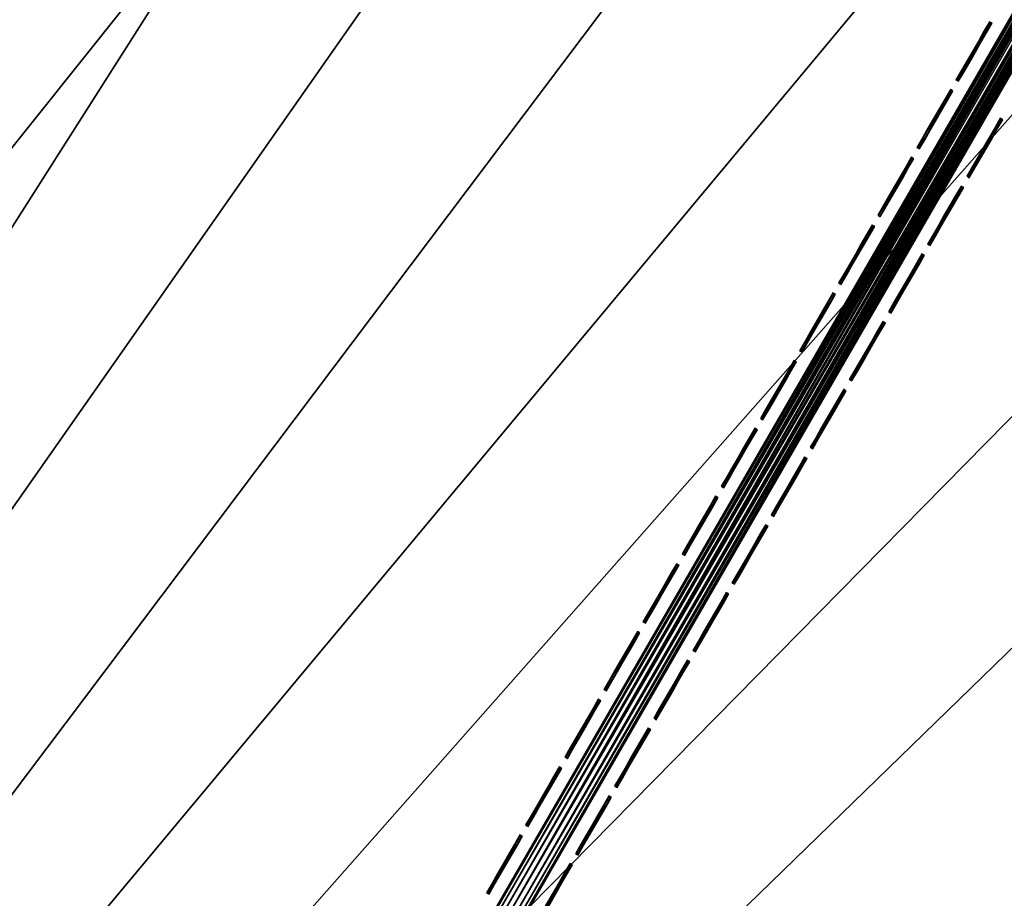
# Model space of a CAD drawing. Header units: inches. Extents: x 0 to 54.6, y -45.5 to 0.
# Tile 51 of 135: x 22.9 to 26.3, y -20.4 to -17.4. Entities that reach past the tile are written whole.
import ezdxf

# ---------------------------------------------------------------- set-up
doc = ezdxf.new("R2010")
doc.units = ezdxf.units.IN
doc.header["$LTSCALE"] = 0.03937
doc.header["$MEASUREMENT"] = 0
for name, color, linetype in [('A-FURN-3-ST', 151, 'Continuous'), ('A-FURN-3-ST-SEAM', 250, 'Continuous'), ('A-FURN-3-STITCH', 15, 'Continuous')]:
    doc.layers.add(name, color=color, linetype=linetype)

msp = doc.modelspace()

# ---------------------------------------------------------------- meshes
at = {"layer": 'A-FURN-3-ST'}
mesh = msp.add_polyface(dxfattribs=at)
corners = [(24.0013, -5.9436, 18), (23.3556, -5.3691, 17.9626), (21.9419, -5.1204, 18), (21.3456, -4.5948, 17.9626), (19.8543, -4.3715, 18), (19.31, -3.8905, 17.9626), (23.6478, -4.6483, 17.1854), (23.6619, -4.6134, 16.9008), (21.6126, -3.8643, 17.1854), (21.5749, -3.9676, 17.4505), (23.6065, -4.7502, 17.4505), (21.5149, -4.1318, 17.6781), (23.5408, -4.9122, 17.6781), (21.4367, -4.3457, 17.8528), (23.4553, -5.1233, 17.8528), (21.6256, -3.8289, 16.9008), (19.3924, -3.6384, 17.8528), (23.6652, -4.6052, 5.5004), (21.6286, -3.8206, 5.5004), (23.651, -4.6404, 5.3089), (21.6156, -3.8563, 5.3089), (23.4777, -5.0687, 5), (21.4572, -4.2904, 5), (23.5495, -4.8913, 5.0381), (21.5229, -4.1106, 5.0381), (21.5785, -3.9581, 5.1466), (23.6104, -4.7409, 5.1466), (19.4111, -3.5825, 5), (29.3604, -7.8167, 5), (14.7844, -30.7361, 5), (13.2536, -30.0776, 5), (27.4316, -6.8329, 5), (11.6935, -29.4918, 5), (25.4699, -5.9166, 5), (10.1077, -28.9798, 5), (8.4995, -28.5428, 5), (17.3416, -2.9458, 5), (6.8727, -28.1818, 5), (15.2514, -2.3813, 5), (13.1428, -1.8894, 5), (15.0337, -30.1903, 18), (29.9842, -8.848, 18), (13.4766, -29.5206, 18), (28.025, -7.8086, 18), (26.0299, -6.84, 18), (11.8898, -28.9248, 18), (10.2767, -28.4041, 18), (8.641, -27.9597, 18), (17.7413, -3.6978, 18), (6.9862, -27.5926, 18), (15.6054, -3.1004, 18), (13.4496, -2.5797, 18), (5.316, -27.3037, 18), (11.2764, -2.1367, 18)]
mesh.append_faces([[corners[k] for k in face] for face in [(0, 1, 2), (2, 1, 3), (2, 3, 4), (4, 3, 5), (6, 7, 8), (6, 8, 9, 10), (10, 9, 11, 12), (12, 11, 13, 14), (14, 13, 3, 1), (7, 15, 8), (13, 16, 5, 3), (7, 17, 15), (15, 17, 18), (17, 19, 20), (17, 20, 18), (21, 22, 23), (23, 22, 24), (23, 24, 25, 26), (26, 25, 20, 19), (22, 27, 24), (28, 29, 30), (28, 30, 31), (31, 30, 32), (31, 32, 33), (33, 32, 21), (21, 32, 34), (21, 34, 22), (22, 34, 35), (22, 35, 27), (27, 35, 36), (36, 35, 37), (36, 37, 38), (38, 37, 39), (40, 41, 42), (42, 43, 44), (42, 44, 45), (45, 44, 0), (45, 0, 46), (46, 0, 2), (46, 2, 4), (46, 4, 47), (47, 4, 48), (47, 48, 49), (49, 48, 50), (49, 50, 51), (52, 51, 53)]])
mesh = msp.add_polyface(dxfattribs=at)
corners = [(40.8466, -16.4914, 18), (41.5353, -16.7223, 17.9626), (39.9076, -15.3115, 17.9626), (39.1543, -15.058, 18), (38.232, -13.958, 17.9626), (41.8646, -16.3554, 17.6781), (40.2239, -14.9335, 17.6781), (40.0778, -15.1081, 17.8528), (41.7124, -16.5249, 17.8528), (42.08, -16.1154, 16.9008), (40.4309, -14.6862, 16.9008), (40.4067, -14.715, 17.1854), (38.7102, -13.3446, 17.1854), (38.5351, -13.5692, 17.6781), (38.395, -13.7488, 17.8528), (40.4365, -14.6794, 5.5004), (42.0604, -16.1371, 5.3089), (40.4121, -14.7085, 5.3089), (40.1154, -15.0627, 5), (38.5489, -13.5512, 5.0381), (40.2383, -14.9159, 5.0381), (41.7516, -16.4808, 5), (16.2827, -31.4657, 5), (14.7844, -30.7361, 5), (54.008, -31.5298, 5), (52.8857, -29.6782, 5), (51.6999, -27.8666, 5), (50.4521, -26.0972, 5), (49.1438, -24.372, 5), (47.7765, -22.6932, 5), (46.3519, -21.0627, 5), (44.8717, -19.4826, 5), (43.3376, -17.9546, 5), (38.4311, -13.7021, 5), (36.7007, -12.4007, 5), (34.9263, -11.16, 5), (33.11, -9.9815, 5), (31.2539, -8.8666, 5), (29.3604, -7.8167, 5), (16.5576, -30.9324, 18), (53.4807, -31.8342, 18), (15.0337, -30.1903, 18), (52.3299, -29.9383, 18), (51.1119, -28.0849, 18), (49.8283, -26.2762, 18), (48.4808, -24.5148, 18), (47.0709, -22.8027, 18), (45.6007, -21.1422, 18), (44.0719, -19.5355, 18), (42.4865, -17.9845, 18), (37.4117, -13.6861, 18), (35.621, -12.3775, 18), (33.7847, -11.1339, 18), (31.9049, -9.9569, 18), (29.9842, -8.848, 18), (13.4766, -29.5206, 18), (28.025, -7.8086, 18)]
mesh.append_faces([[corners[k] for k in face] for face in [(0, 1, 2), (0, 2, 3), (3, 2, 4), (5, 6, 7, 8), (8, 7, 2, 1), (9, 10, 11), (11, 10, 12), (6, 13, 14, 7), (7, 14, 4, 2), (15, 16, 17), (18, 19, 20), (18, 20, 21), (22, 23, 24), (24, 23, 25), (25, 23, 26), (26, 23, 27), (27, 23, 28), (28, 23, 29), (29, 23, 30), (30, 23, 31), (31, 23, 32), (32, 23, 21), (21, 23, 18), (18, 23, 33), (33, 23, 34), (34, 23, 35), (35, 23, 36), (36, 23, 37), (37, 23, 38), (39, 40, 41), (41, 40, 42), (41, 42, 43), (43, 44, 41), (41, 44, 45), (41, 45, 46), (46, 47, 41), (41, 47, 48), (41, 48, 49), (49, 0, 41), (41, 0, 3), (41, 3, 50), (50, 51, 41), (41, 51, 52), (41, 52, 53), (53, 54, 41), (55, 54, 56)]])
at = {"layer": 'A-FURN-3-ST-SEAM'}
mesh = msp.add_polyface(dxfattribs=at)
corners = [(27.4182, -15.6104, 18.0044), (24.5433, -20.5898, 18.0044), (27.4152, -15.6086, 17.987), (24.54, -20.5879, 17.9853), (27.4071, -15.6039, 17.9719), (24.5306, -20.5824, 17.969), (27.3951, -15.5971, 17.9607), (24.5165, -20.5743, 17.9582), (27.3806, -15.5887, 17.9549), (24.5, -20.5647, 17.9544), (27.3653, -15.5799, 17.9559), (24.4834, -20.5552, 17.9582), (27.3513, -15.5718, 17.9632), (24.4694, -20.5471, 17.9691), (27.3332, -15.5613, 17.9912), (24.46, -20.5417, 17.9853), (24.4567, -20.5398, 18.0044), (27.3318, -15.5605, 18.0089), (24.46, -20.5417, 18.0236), (27.336, -15.5629, 18.0261), (24.4694, -20.5471, 18.0398), (27.345, -15.5681, 18.0406), (24.4834, -20.5552, 18.0506), (27.3579, -15.5756, 18.0503), (24.5, -20.5648, 18.0544), (27.3883, -15.5931, 18.0516), (24.5166, -20.5743, 18.0506), (27.4019, -15.601, 18.0434), (24.5306, -20.5824, 18.0398), (27.412, -15.6068, 18.0299), (24.54, -20.5879, 18.0235), (29.1996, -12.5107, 18.0299), (29.2057, -12.5142, 18.0044)]
mesh.append_faces([[corners[k] for k in face] for face in [(0, 1, 2), (2, 1, 3), (2, 3, 4), (4, 3, 5), (4, 5, 6), (6, 5, 7), (6, 7, 8), (8, 7, 9), (8, 9, 10), (10, 9, 11), (10, 11, 12), (12, 11, 13), (12, 13, 14), (14, 13, 15), (14, 15, 16), (14, 16, 17), (17, 16, 18), (17, 18, 19), (19, 18, 20), (19, 20, 21), (21, 20, 22), (21, 22, 23), (23, 22, 24), (23, 24, 25), (25, 24, 26), (25, 26, 27), (27, 26, 28), (27, 28, 29), (29, 28, 30), (29, 30, 0), (0, 30, 1), (0, 31, 29), (2, 32, 0)]])
at = {"layer": 'A-FURN-3-STITCH'}
mesh = msp.add_polymesh((7, 4), dxfattribs=at)
for k, corner in enumerate([(26.2342, -17.3726, 18.0045), (26.2319, -17.3713, 18.0044), (26.2274, -17.3687, 18.0044), (26.2252, -17.3674, 18.0045), (26.215, -17.4058, 18.0121), (26.2128, -17.4045, 18.0166), (26.2083, -17.4019, 18.0166), (26.206, -17.4006, 18.0121), (26.1956, -17.4395, 18.0167), (26.1933, -17.4382, 18.0212), (26.1888, -17.4356, 18.0212), (26.1866, -17.4343, 18.0167), (26.1761, -17.4733, 18.0182), (26.1738, -17.472, 18.0227), (26.1693, -17.4694, 18.0227), (26.167, -17.4681, 18.0182), (26.1565, -17.5072, 18.0167), (26.1543, -17.5058, 18.0212), (26.1498, -17.5032, 18.0212), (26.1475, -17.5019, 18.0167), (26.1371, -17.5408, 18.0121), (26.1349, -17.5395, 18.0166), (26.1304, -17.5369, 18.0166), (26.1281, -17.5356, 18.0121), (26.1179, -17.574, 18.0045), (26.1157, -17.5727, 18.0045), (26.1112, -17.5701, 18.0045), (26.1089, -17.5688, 18.0045)]):
    mesh.set_mesh_vertex(divmod(k, 4), corner)
mesh = msp.add_polymesh((7, 4), dxfattribs=at)
for k, corner in enumerate([(26.0984, -17.6078, 18.0045), (26.0962, -17.6065, 18.0044), (26.0917, -17.6039, 18.0044), (26.0894, -17.6026, 18.0045), (26.0793, -17.641, 18.0121), (26.077, -17.6397, 18.0166), (26.0725, -17.6371, 18.0166), (26.0702, -17.6358, 18.0121), (26.0598, -17.6746, 18.0167), (26.0576, -17.6733, 18.0212), (26.0531, -17.6707, 18.0212), (26.0508, -17.6694, 18.0167), (26.0403, -17.7085, 18.0182), (26.038, -17.7072, 18.0227), (26.0335, -17.7046, 18.0227), (26.0313, -17.7033, 18.0182), (26.0208, -17.7423, 18.0167), (26.0185, -17.741, 18.0212), (26.014, -17.7384, 18.0212), (26.0117, -17.7371, 18.0167), (26.0014, -17.7759, 18.0121), (25.9991, -17.7746, 18.0166), (25.9946, -17.772, 18.0166), (25.9923, -17.7707, 18.0121), (25.9822, -17.8091, 18.0045), (25.9799, -17.8078, 18.0045), (25.9754, -17.8052, 18.0045), (25.9732, -17.8039, 18.0045)]):
    mesh.set_mesh_vertex(divmod(k, 4), corner)
mesh = msp.add_polymesh((7, 4), dxfattribs=at)
for k, corner in enumerate([(26.2714, -17.7076, 18.0045), (26.2691, -17.7063, 18.0044), (26.2646, -17.7037, 18.0044), (26.2623, -17.7024, 18.0045), (26.2522, -17.7408, 18.0121), (26.2499, -17.7395, 18.0166), (26.2454, -17.7369, 18.0166), (26.2432, -17.7356, 18.0121), (26.2328, -17.7745, 18.0167), (26.2305, -17.7732, 18.0212), (26.226, -17.7706, 18.0212), (26.2237, -17.7693, 18.0167), (26.2132, -17.8083, 18.0182), (26.211, -17.807, 18.0227), (26.2065, -17.8044, 18.0227), (26.2042, -17.8031, 18.0182), (26.1937, -17.8421, 18.0167), (26.1914, -17.8408, 18.0212), (26.1869, -17.8382, 18.0212), (26.1847, -17.8369, 18.0167), (26.1743, -17.8758, 18.0121), (26.172, -17.8745, 18.0166), (26.1675, -17.8719, 18.0166), (26.1653, -17.8706, 18.0121), (26.1551, -17.909, 18.0045), (26.1528, -17.9077, 18.0045), (26.1483, -17.9051, 18.0045), (26.1461, -17.9038, 18.0045)]):
    mesh.set_mesh_vertex(divmod(k, 4), corner)
mesh = msp.add_polymesh((7, 4), dxfattribs=at)
for k, corner in enumerate([(25.9627, -17.8429, 18.0045), (25.9604, -17.8416, 18.0044), (25.9559, -17.839, 18.0044), (25.9536, -17.8377, 18.0045), (25.9435, -17.8762, 18.0121), (25.9412, -17.8748, 18.0166), (25.9367, -17.8722, 18.0166), (25.9345, -17.8709, 18.0121), (25.9241, -17.9098, 18.0167), (25.9218, -17.9085, 18.0212), (25.9173, -17.9059, 18.0212), (25.9151, -17.9046, 18.0167), (25.9045, -17.9436, 18.0182), (25.9023, -17.9423, 18.0227), (25.8978, -17.9397, 18.0227), (25.8955, -17.9384, 18.0182), (25.885, -17.9775, 18.0167), (25.8827, -17.9762, 18.0212), (25.8782, -17.9735, 18.0212), (25.876, -17.9722, 18.0167), (25.8656, -18.0111, 18.0121), (25.8633, -18.0098, 18.0166), (25.8588, -18.0072, 18.0166), (25.8566, -18.0059, 18.0121), (25.8464, -18.0443, 18.0045), (25.8442, -18.043, 18.0045), (25.8396, -18.0404, 18.0045), (25.8374, -18.0391, 18.0045)]):
    mesh.set_mesh_vertex(divmod(k, 4), corner)
mesh = msp.add_polymesh((7, 4), dxfattribs=at)
for k, corner in enumerate([(26.1356, -17.9428, 18.0045), (26.1333, -17.9415, 18.0044), (26.1288, -17.9389, 18.0044), (26.1266, -17.9376, 18.0045), (26.1164, -17.976, 18.0121), (26.1142, -17.9747, 18.0166), (26.1097, -17.9721, 18.0166), (26.1074, -17.9708, 18.0121), (26.097, -18.0096, 18.0167), (26.0947, -18.0083, 18.0212), (26.0902, -18.0057, 18.0212), (26.088, -18.0044, 18.0167), (26.0775, -18.0435, 18.0182), (26.0752, -18.0422, 18.0227), (26.0707, -18.0396, 18.0227), (26.0684, -18.0382, 18.0182), (26.0579, -18.0773, 18.0167), (26.0557, -18.076, 18.0212), (26.0512, -18.0734, 18.0212), (26.0489, -18.0721, 18.0167), (26.0385, -18.1109, 18.0121), (26.0363, -18.1096, 18.0166), (26.0317, -18.107, 18.0166), (26.0295, -18.1057, 18.0121), (26.0193, -18.1441, 18.0045), (26.0171, -18.1428, 18.0045), (26.0126, -18.1402, 18.0045), (26.0103, -18.1389, 18.0045)]):
    mesh.set_mesh_vertex(divmod(k, 4), corner)
mesh = msp.add_polymesh((7, 4), dxfattribs=at)
for k, corner in enumerate([(25.8269, -18.0781, 18.0045), (25.8246, -18.0768, 18.0044), (25.8201, -18.0742, 18.0044), (25.8179, -18.0729, 18.0045), (25.8077, -18.1113, 18.0121), (25.8055, -18.11, 18.0166), (25.801, -18.1074, 18.0166), (25.7987, -18.1061, 18.0121), (25.7883, -18.1449, 18.0167), (25.7861, -18.1436, 18.0212), (25.7815, -18.141, 18.0212), (25.7793, -18.1397, 18.0167), (25.7688, -18.1788, 18.0182), (25.7665, -18.1775, 18.0227), (25.762, -18.1749, 18.0227), (25.7598, -18.1736, 18.0182), (25.7492, -18.2126, 18.0167), (25.747, -18.2113, 18.0212), (25.7425, -18.2087, 18.0212), (25.7402, -18.2074, 18.0167), (25.7298, -18.2462, 18.0121), (25.7276, -18.2449, 18.0166), (25.7231, -18.2423, 18.0166), (25.7208, -18.241, 18.0121), (25.7106, -18.2794, 18.0045), (25.7084, -18.2781, 18.0045), (25.7039, -18.2755, 18.0045), (25.7016, -18.2742, 18.0045)]):
    mesh.set_mesh_vertex(divmod(k, 4), corner)
mesh = msp.add_polymesh((7, 4), dxfattribs=at)
for k, corner in enumerate([(25.9998, -18.1779, 18.0045), (25.9976, -18.1766, 18.0044), (25.9931, -18.174, 18.0044), (25.9908, -18.1727, 18.0045), (25.9807, -18.2111, 18.0121), (25.9784, -18.2098, 18.0166), (25.9739, -18.2072, 18.0166), (25.9716, -18.2059, 18.0121), (25.9612, -18.2448, 18.0167), (25.959, -18.2435, 18.0212), (25.9545, -18.2409, 18.0212), (25.9522, -18.2396, 18.0167), (25.9417, -18.2786, 18.0182), (25.9394, -18.2773, 18.0227), (25.9349, -18.2747, 18.0227), (25.9327, -18.2734, 18.0182), (25.9222, -18.3124, 18.0167), (25.9199, -18.3111, 18.0212), (25.9154, -18.3085, 18.0212), (25.9131, -18.3072, 18.0167), (25.9027, -18.3461, 18.0121), (25.9005, -18.3448, 18.0166), (25.896, -18.3422, 18.0166), (25.8937, -18.3409, 18.0121), (25.8836, -18.3793, 18.0045), (25.8813, -18.378, 18.0045), (25.8768, -18.3754, 18.0045), (25.8746, -18.3741, 18.0045)]):
    mesh.set_mesh_vertex(divmod(k, 4), corner)
mesh = msp.add_polymesh((7, 4), dxfattribs=at)
for k, corner in enumerate([(25.6911, -18.3132, 18.0045), (25.6889, -18.3119, 18.0044), (25.6844, -18.3093, 18.0044), (25.6821, -18.308, 18.0045), (25.672, -18.3465, 18.0121), (25.6697, -18.3452, 18.0166), (25.6652, -18.3425, 18.0166), (25.6629, -18.3412, 18.0121), (25.6525, -18.3801, 18.0167), (25.6503, -18.3788, 18.0212), (25.6458, -18.3762, 18.0212), (25.6435, -18.3749, 18.0167), (25.633, -18.4139, 18.0182), (25.6308, -18.4126, 18.0227), (25.6262, -18.41, 18.0227), (25.624, -18.4087, 18.0182), (25.6135, -18.4478, 18.0167), (25.6112, -18.4465, 18.0212), (25.6067, -18.4439, 18.0212), (25.6045, -18.4425, 18.0167), (25.5941, -18.4814, 18.0121), (25.5918, -18.4801, 18.0166), (25.5873, -18.4775, 18.0166), (25.585, -18.4762, 18.0121), (25.5749, -18.5146, 18.0045), (25.5726, -18.5133, 18.0045), (25.5681, -18.5107, 18.0045), (25.5659, -18.5094, 18.0045)]):
    mesh.set_mesh_vertex(divmod(k, 4), corner)
mesh = msp.add_polymesh((7, 4), dxfattribs=at)
for k, corner in enumerate([(25.8641, -18.4131, 18.0045), (25.8618, -18.4118, 18.0044), (25.8573, -18.4092, 18.0044), (25.855, -18.4079, 18.0045), (25.8449, -18.4463, 18.0121), (25.8426, -18.445, 18.0166), (25.8381, -18.4424, 18.0166), (25.8359, -18.4411, 18.0121), (25.8255, -18.4799, 18.0167), (25.8232, -18.4786, 18.0212), (25.8187, -18.476, 18.0212), (25.8165, -18.4747, 18.0167), (25.8059, -18.5138, 18.0182), (25.8037, -18.5125, 18.0227), (25.7992, -18.5099, 18.0227), (25.7969, -18.5086, 18.0182), (25.7864, -18.5476, 18.0167), (25.7841, -18.5463, 18.0212), (25.7796, -18.5437, 18.0212), (25.7774, -18.5424, 18.0167), (25.767, -18.5812, 18.0121), (25.7647, -18.5799, 18.0166), (25.7602, -18.5773, 18.0166), (25.758, -18.576, 18.0121), (25.7478, -18.6144, 18.0045), (25.7456, -18.6131, 18.0045), (25.741, -18.6105, 18.0045), (25.7388, -18.6092, 18.0045)]):
    mesh.set_mesh_vertex(divmod(k, 4), corner)
mesh = msp.add_polymesh((7, 4), dxfattribs=at)
for k, corner in enumerate([(25.5554, -18.5484, 18.0045), (25.5531, -18.5471, 18.0044), (25.5486, -18.5445, 18.0044), (25.5464, -18.5432, 18.0045), (25.5362, -18.5816, 18.0121), (25.5339, -18.5803, 18.0166), (25.5294, -18.5777, 18.0166), (25.5272, -18.5764, 18.0121), (25.5168, -18.6152, 18.0167), (25.5145, -18.6139, 18.0212), (25.51, -18.6113, 18.0212), (25.5078, -18.61, 18.0167), (25.4972, -18.6491, 18.0182), (25.495, -18.6478, 18.0227), (25.4905, -18.6452, 18.0227), (25.4882, -18.6439, 18.0182), (25.4777, -18.6829, 18.0167), (25.4755, -18.6816, 18.0212), (25.4709, -18.679, 18.0212), (25.4687, -18.6777, 18.0167), (25.4583, -18.7165, 18.0121), (25.456, -18.7152, 18.0166), (25.4515, -18.7126, 18.0166), (25.4493, -18.7113, 18.0121), (25.4391, -18.7497, 18.0045), (25.4369, -18.7484, 18.0045), (25.4324, -18.7458, 18.0045), (25.4301, -18.7445, 18.0045)]):
    mesh.set_mesh_vertex(divmod(k, 4), corner)
mesh = msp.add_polymesh((7, 4), dxfattribs=at)
for k, corner in enumerate([(25.7283, -18.6482, 18.0045), (25.726, -18.6469, 18.0044), (25.7215, -18.6443, 18.0044), (25.7193, -18.643, 18.0045), (25.7091, -18.6814, 18.0121), (25.7069, -18.6801, 18.0166), (25.7024, -18.6775, 18.0166), (25.7001, -18.6762, 18.0121), (25.6897, -18.7151, 18.0167), (25.6875, -18.7138, 18.0212), (25.6829, -18.7112, 18.0212), (25.6807, -18.7099, 18.0167), (25.6702, -18.7489, 18.0182), (25.6679, -18.7476, 18.0227), (25.6634, -18.745, 18.0227), (25.6612, -18.7437, 18.0182), (25.6506, -18.7827, 18.0167), (25.6484, -18.7814, 18.0212), (25.6439, -18.7788, 18.0212), (25.6416, -18.7775, 18.0167), (25.6312, -18.8164, 18.0121), (25.629, -18.8151, 18.0166), (25.6245, -18.8125, 18.0166), (25.6222, -18.8112, 18.0121), (25.612, -18.8496, 18.0045), (25.6098, -18.8483, 18.0045), (25.6053, -18.8457, 18.0045), (25.603, -18.8444, 18.0045)]):
    mesh.set_mesh_vertex(divmod(k, 4), corner)
mesh = msp.add_polymesh((7, 4), dxfattribs=at)
for k, corner in enumerate([(25.4196, -18.7835, 18.0045), (25.4174, -18.7822, 18.0044), (25.4128, -18.7796, 18.0044), (25.4106, -18.7783, 18.0045), (25.4004, -18.8168, 18.0121), (25.3982, -18.8155, 18.0166), (25.3937, -18.8129, 18.0166), (25.3914, -18.8116, 18.0121), (25.381, -18.8504, 18.0167), (25.3788, -18.8491, 18.0212), (25.3743, -18.8465, 18.0212), (25.372, -18.8452, 18.0167), (25.3615, -18.8842, 18.0182), (25.3592, -18.8829, 18.0227), (25.3547, -18.8803, 18.0227), (25.3525, -18.879, 18.0182), (25.3419, -18.9181, 18.0167), (25.3397, -18.9168, 18.0212), (25.3352, -18.9142, 18.0212), (25.3329, -18.9129, 18.0167), (25.3225, -18.9517, 18.0121), (25.3203, -18.9504, 18.0166), (25.3158, -18.9478, 18.0166), (25.3135, -18.9465, 18.0121), (25.3034, -18.9849, 18.0045), (25.3011, -18.9836, 18.0045), (25.2966, -18.981, 18.0045), (25.2943, -18.9797, 18.0045)]):
    mesh.set_mesh_vertex(divmod(k, 4), corner)
mesh = msp.add_polymesh((7, 4), dxfattribs=at)
for k, corner in enumerate([(25.5925, -18.8834, 18.0045), (25.5903, -18.8821, 18.0044), (25.5858, -18.8795, 18.0044), (25.5835, -18.8782, 18.0045), (25.5734, -18.9166, 18.0121), (25.5711, -18.9153, 18.0166), (25.5666, -18.9127, 18.0166), (25.5643, -18.9114, 18.0121), (25.5539, -18.9502, 18.0167), (25.5517, -18.9489, 18.0212), (25.5472, -18.9463, 18.0212), (25.5449, -18.945, 18.0167), (25.5344, -18.9841, 18.0182), (25.5322, -18.9828, 18.0227), (25.5276, -18.9802, 18.0227), (25.5254, -18.9789, 18.0182), (25.5149, -19.0179, 18.0167), (25.5126, -19.0166, 18.0212), (25.5081, -19.014, 18.0212), (25.5059, -19.0127, 18.0167), (25.4955, -19.0515, 18.0121), (25.4932, -19.0502, 18.0166), (25.4887, -19.0476, 18.0166), (25.4864, -19.0463, 18.0121), (25.4763, -19.0847, 18.0045), (25.474, -19.0834, 18.0045), (25.4695, -19.0808, 18.0045), (25.4673, -19.0795, 18.0045)]):
    mesh.set_mesh_vertex(divmod(k, 4), corner)
mesh = msp.add_polymesh((7, 4), dxfattribs=at)
for k, corner in enumerate([(25.2838, -19.0187, 18.0045), (25.2816, -19.0174, 18.0044), (25.2771, -19.0148, 18.0044), (25.2748, -19.0135, 18.0045), (25.2647, -19.0519, 18.0121), (25.2624, -19.0506, 18.0166), (25.2579, -19.048, 18.0166), (25.2556, -19.0467, 18.0121), (25.2453, -19.0855, 18.0167), (25.243, -19.0842, 18.0212), (25.2385, -19.0816, 18.0212), (25.2362, -19.0803, 18.0167), (25.2257, -19.1194, 18.0182), (25.2235, -19.1181, 18.0227), (25.2189, -19.1155, 18.0227), (25.2167, -19.1142, 18.0182), (25.2062, -19.1532, 18.0167), (25.2039, -19.1519, 18.0212), (25.1994, -19.1493, 18.0212), (25.1972, -19.148, 18.0167), (25.1868, -19.1868, 18.0121), (25.1845, -19.1855, 18.0166), (25.18, -19.1829, 18.0166), (25.1777, -19.1816, 18.0121), (25.1676, -19.2201, 18.0045), (25.1653, -19.2188, 18.0045), (25.1608, -19.2161, 18.0045), (25.1586, -19.2148, 18.0045)]):
    mesh.set_mesh_vertex(divmod(k, 4), corner)
mesh = msp.add_polymesh((7, 4), dxfattribs=at)
for k, corner in enumerate([(25.4568, -19.1185, 18.0045), (25.4545, -19.1172, 18.0044), (25.45, -19.1146, 18.0044), (25.4477, -19.1133, 18.0045), (25.4376, -19.1517, 18.0121), (25.4353, -19.1504, 18.0166), (25.4308, -19.1478, 18.0166), (25.4286, -19.1465, 18.0121), (25.4182, -19.1854, 18.0167), (25.4159, -19.1841, 18.0212), (25.4114, -19.1815, 18.0212), (25.4092, -19.1802, 18.0167), (25.3986, -19.2192, 18.0182), (25.3964, -19.2179, 18.0227), (25.3919, -19.2153, 18.0227), (25.3896, -19.214, 18.0182), (25.3791, -19.2531, 18.0167), (25.3769, -19.2517, 18.0212), (25.3723, -19.2491, 18.0212), (25.3701, -19.2478, 18.0167), (25.3597, -19.2867, 18.0121), (25.3574, -19.2854, 18.0166), (25.3529, -19.2828, 18.0166), (25.3507, -19.2815, 18.0121), (25.3405, -19.3199, 18.0045), (25.3383, -19.3186, 18.0045), (25.3337, -19.316, 18.0045), (25.3315, -19.3147, 18.0045)]):
    mesh.set_mesh_vertex(divmod(k, 4), corner)
mesh = msp.add_polymesh((7, 4), dxfattribs=at)
for k, corner in enumerate([(25.1481, -19.2538, 18.0045), (25.1458, -19.2525, 18.0044), (25.1413, -19.2499, 18.0044), (25.1391, -19.2486, 18.0045), (25.1289, -19.2871, 18.0121), (25.1266, -19.2858, 18.0166), (25.1221, -19.2832, 18.0166), (25.1199, -19.2819, 18.0121), (25.1095, -19.3207, 18.0167), (25.1072, -19.3194, 18.0212), (25.1027, -19.3168, 18.0212), (25.1005, -19.3155, 18.0167), (25.0899, -19.3545, 18.0182), (25.0877, -19.3532, 18.0227), (25.0832, -19.3506, 18.0227), (25.0809, -19.3493, 18.0182), (25.0704, -19.3884, 18.0167), (25.0682, -19.3871, 18.0212), (25.0636, -19.3845, 18.0212), (25.0614, -19.3832, 18.0167), (25.051, -19.422, 18.0121), (25.0487, -19.4207, 18.0166), (25.0442, -19.4181, 18.0166), (25.042, -19.4168, 18.0121), (25.0318, -19.4552, 18.0045), (25.0296, -19.4539, 18.0045), (25.0251, -19.4513, 18.0045), (25.0228, -19.45, 18.0045)]):
    mesh.set_mesh_vertex(divmod(k, 4), corner)
mesh = msp.add_polymesh((7, 4), dxfattribs=at)
for k, corner in enumerate([(25.321, -19.3537, 18.0045), (25.3187, -19.3524, 18.0044), (25.3142, -19.3498, 18.0044), (25.312, -19.3485, 18.0045), (25.3018, -19.3869, 18.0121), (25.2996, -19.3856, 18.0166), (25.2951, -19.383, 18.0166), (25.2928, -19.3817, 18.0121), (25.2824, -19.4205, 18.0167), (25.2802, -19.4192, 18.0212), (25.2756, -19.4166, 18.0212), (25.2734, -19.4153, 18.0167), (25.2629, -19.4544, 18.0182), (25.2606, -19.4531, 18.0227), (25.2561, -19.4505, 18.0227), (25.2539, -19.4492, 18.0182), (25.2433, -19.4882, 18.0167), (25.2411, -19.4869, 18.0212), (25.2366, -19.4843, 18.0212), (25.2343, -19.483, 18.0167), (25.2239, -19.5218, 18.0121), (25.2217, -19.5205, 18.0166), (25.2172, -19.5179, 18.0166), (25.2149, -19.5166, 18.0121), (25.2047, -19.555, 18.0045), (25.2025, -19.5537, 18.0045), (25.198, -19.5511, 18.0045), (25.1957, -19.5498, 18.0045)]):
    mesh.set_mesh_vertex(divmod(k, 4), corner)
mesh = msp.add_polymesh((7, 4), dxfattribs=at)
for k, corner in enumerate([(25.0123, -19.489, 18.0045), (25.0101, -19.4877, 18.0044), (25.0055, -19.4851, 18.0044), (25.0033, -19.4838, 18.0045), (24.9931, -19.5222, 18.0121), (24.9909, -19.5209, 18.0166), (24.9864, -19.5183, 18.0166), (24.9841, -19.517, 18.0121), (24.9737, -19.5558, 18.0167), (24.9715, -19.5545, 18.0212), (24.967, -19.5519, 18.0212), (24.9647, -19.5506, 18.0167), (24.9542, -19.5897, 18.0182), (24.9519, -19.5884, 18.0227), (24.9474, -19.5858, 18.0227), (24.9452, -19.5845, 18.0182), (24.9346, -19.6235, 18.0167), (24.9324, -19.6222, 18.0212), (24.9279, -19.6196, 18.0212), (24.9256, -19.6183, 18.0167), (24.9152, -19.6571, 18.0121), (24.913, -19.6558, 18.0166), (24.9085, -19.6532, 18.0166), (24.9062, -19.6519, 18.0121), (24.8961, -19.6904, 18.0045), (24.8938, -19.6891, 18.0045), (24.8893, -19.6865, 18.0045), (24.887, -19.6851, 18.0045)]):
    mesh.set_mesh_vertex(divmod(k, 4), corner)
mesh = msp.add_polymesh((7, 4), dxfattribs=at)
for k, corner in enumerate([(25.1852, -19.5888, 18.0045), (25.183, -19.5875, 18.0044), (25.1785, -19.5849, 18.0044), (25.1762, -19.5836, 18.0045), (25.1661, -19.6221, 18.0121), (25.1638, -19.6207, 18.0166), (25.1593, -19.6181, 18.0166), (25.157, -19.6168, 18.0121), (25.1466, -19.6557, 18.0167), (25.1444, -19.6544, 18.0212), (25.1399, -19.6518, 18.0212), (25.1376, -19.6505, 18.0167), (25.1271, -19.6895, 18.0182), (25.1249, -19.6882, 18.0227), (25.1203, -19.6856, 18.0227), (25.1181, -19.6843, 18.0182), (25.1076, -19.7234, 18.0167), (25.1053, -19.7221, 18.0212), (25.1008, -19.7194, 18.0212), (25.0986, -19.7181, 18.0167), (25.0882, -19.757, 18.0121), (25.0859, -19.7557, 18.0166), (25.0814, -19.7531, 18.0166), (25.0791, -19.7518, 18.0121), (25.069, -19.7902, 18.0045), (25.0667, -19.7889, 18.0045), (25.0622, -19.7863, 18.0045), (25.06, -19.785, 18.0045)]):
    mesh.set_mesh_vertex(divmod(k, 4), corner)
mesh = msp.add_polymesh((7, 4), dxfattribs=at)
for k, corner in enumerate([(24.8765, -19.7242, 18.0045), (24.8743, -19.7228, 18.0044), (24.8698, -19.7202, 18.0044), (24.8675, -19.7189, 18.0045), (24.8574, -19.7574, 18.0121), (24.8551, -19.7561, 18.0166), (24.8506, -19.7535, 18.0166), (24.8484, -19.7522, 18.0121), (24.838, -19.791, 18.0167), (24.8357, -19.7897, 18.0212), (24.8312, -19.7871, 18.0212), (24.8289, -19.7858, 18.0167), (24.8184, -19.8248, 18.0182), (24.8162, -19.8235, 18.0227), (24.8117, -19.8209, 18.0227), (24.8094, -19.8196, 18.0182), (24.7989, -19.8587, 18.0167), (24.7966, -19.8574, 18.0212), (24.7921, -19.8548, 18.0212), (24.7899, -19.8535, 18.0167), (24.7795, -19.8923, 18.0121), (24.7772, -19.891, 18.0166), (24.7727, -19.8884, 18.0166), (24.7704, -19.8871, 18.0121), (24.7603, -19.9255, 18.0045), (24.758, -19.9242, 18.0045), (24.7535, -19.9216, 18.0045), (24.7513, -19.9203, 18.0045)]):
    mesh.set_mesh_vertex(divmod(k, 4), corner)
mesh = msp.add_polymesh((7, 4), dxfattribs=at)
for k, corner in enumerate([(25.0495, -19.824, 18.0045), (25.0472, -19.8227, 18.0044), (25.0427, -19.8201, 18.0044), (25.0405, -19.8188, 18.0045), (25.0303, -19.8572, 18.0121), (25.028, -19.8559, 18.0166), (25.0235, -19.8533, 18.0166), (25.0213, -19.852, 18.0121), (25.0109, -19.8908, 18.0167), (25.0086, -19.8895, 18.0212), (25.0041, -19.8869, 18.0212), (25.0019, -19.8856, 18.0167), (24.9913, -19.9247, 18.0182), (24.9891, -19.9234, 18.0227), (24.9846, -19.9208, 18.0227), (24.9823, -19.9195, 18.0182), (24.9718, -19.9585, 18.0167), (24.9696, -19.9572, 18.0212), (24.965, -19.9546, 18.0212), (24.9628, -19.9533, 18.0167), (24.9524, -19.9921, 18.0121), (24.9501, -19.9908, 18.0166), (24.9456, -19.9882, 18.0166), (24.9434, -19.9869, 18.0121), (24.9332, -20.0253, 18.0045), (24.931, -20.024, 18.0045), (24.9265, -20.0214, 18.0045), (24.9242, -20.0201, 18.0045)]):
    mesh.set_mesh_vertex(divmod(k, 4), corner)
mesh = msp.add_polymesh((7, 4), dxfattribs=at)
for k, corner in enumerate([(24.7408, -19.9593, 18.0045), (24.7385, -19.958, 18.0044), (24.734, -19.9554, 18.0044), (24.7318, -19.9541, 18.0045), (24.7216, -19.9925, 18.0121), (24.7194, -19.9912, 18.0166), (24.7148, -19.9886, 18.0166), (24.7126, -19.9873, 18.0121), (24.7022, -20.0261, 18.0167), (24.6999, -20.0248, 18.0212), (24.6954, -20.0222, 18.0212), (24.6932, -20.0209, 18.0167), (24.6827, -20.06, 18.0182), (24.6804, -20.0587, 18.0227), (24.6759, -20.0561, 18.0227), (24.6736, -20.0548, 18.0182), (24.6631, -20.0938, 18.0167), (24.6609, -20.0925, 18.0212), (24.6564, -20.0899, 18.0212), (24.6541, -20.0886, 18.0167), (24.6437, -20.1274, 18.0121), (24.6414, -20.1261, 18.0166), (24.6369, -20.1235, 18.0166), (24.6347, -20.1222, 18.0121), (24.6245, -20.1607, 18.0045), (24.6223, -20.1594, 18.0045), (24.6178, -20.1568, 18.0045), (24.6155, -20.1555, 18.0045)]):
    mesh.set_mesh_vertex(divmod(k, 4), corner)
mesh = msp.add_polymesh((7, 4), dxfattribs=at)
for k, corner in enumerate([(24.9137, -20.0591, 18.0045), (24.9115, -20.0578, 18.0044), (24.9069, -20.0552, 18.0044), (24.9047, -20.0539, 18.0045), (24.8945, -20.0924, 18.0121), (24.8923, -20.0911, 18.0166), (24.8878, -20.0884, 18.0166), (24.8855, -20.0871, 18.0121), (24.8751, -20.126, 18.0167), (24.8729, -20.1247, 18.0212), (24.8684, -20.1221, 18.0212), (24.8661, -20.1208, 18.0167), (24.8556, -20.1598, 18.0182), (24.8533, -20.1585, 18.0227), (24.8488, -20.1559, 18.0227), (24.8466, -20.1546, 18.0182), (24.836, -20.1937, 18.0167), (24.8338, -20.1924, 18.0212), (24.8293, -20.1898, 18.0212), (24.827, -20.1884, 18.0167), (24.8166, -20.2273, 18.0121), (24.8144, -20.226, 18.0166), (24.8099, -20.2234, 18.0166), (24.8076, -20.2221, 18.0121), (24.7975, -20.2605, 18.0045), (24.7952, -20.2592, 18.0045), (24.7907, -20.2566, 18.0045), (24.7884, -20.2553, 18.0045)]):
    mesh.set_mesh_vertex(divmod(k, 4), corner)
mesh = msp.add_polymesh((7, 4), dxfattribs=at)
for k, corner in enumerate([(24.605, -20.1945, 18.0045), (24.6028, -20.1932, 18.0044), (24.5983, -20.1905, 18.0044), (24.596, -20.1892, 18.0045), (24.5858, -20.2277, 18.0121), (24.5836, -20.2264, 18.0166), (24.5791, -20.2238, 18.0166), (24.5768, -20.2225, 18.0121), (24.5664, -20.2613, 18.0167), (24.5642, -20.26, 18.0212), (24.5597, -20.2574, 18.0212), (24.5574, -20.2561, 18.0167), (24.5469, -20.2951, 18.0182), (24.5446, -20.2938, 18.0227), (24.5401, -20.2912, 18.0227), (24.5379, -20.2899, 18.0182), (24.5274, -20.329, 18.0167), (24.5251, -20.3277, 18.0212), (24.5206, -20.3251, 18.0212), (24.5183, -20.3238, 18.0167), (24.5079, -20.3626, 18.0121), (24.5057, -20.3613, 18.0166), (24.5012, -20.3587, 18.0166), (24.4989, -20.3574, 18.0121), (24.4888, -20.3958, 18.0045), (24.4865, -20.3945, 18.0045), (24.482, -20.3919, 18.0045), (24.4797, -20.3906, 18.0045)]):
    mesh.set_mesh_vertex(divmod(k, 4), corner)
mesh = msp.add_polymesh((7, 4), dxfattribs=at)
for k, corner in enumerate([(24.7779, -20.2943, 18.0045), (24.7757, -20.293, 18.0044), (24.7712, -20.2904, 18.0044), (24.7689, -20.2891, 18.0045), (24.7588, -20.3275, 18.0121), (24.7565, -20.3262, 18.0166), (24.752, -20.3236, 18.0166), (24.7497, -20.3223, 18.0121), (24.7394, -20.3611, 18.0167), (24.7371, -20.3598, 18.0212), (24.7326, -20.3572, 18.0212), (24.7303, -20.3559, 18.0167), (24.7198, -20.395, 18.0182), (24.7176, -20.3937, 18.0227), (24.7131, -20.3911, 18.0227), (24.7108, -20.3898, 18.0182), (24.7003, -20.4288, 18.0167), (24.698, -20.4275, 18.0212), (24.6935, -20.4249, 18.0212), (24.6913, -20.4236, 18.0167), (24.6809, -20.4624, 18.0121), (24.6786, -20.4611, 18.0166), (24.6741, -20.4585, 18.0166), (24.6718, -20.4572, 18.0121), (24.6617, -20.4957, 18.0045), (24.6594, -20.4943, 18.0045), (24.6549, -20.4917, 18.0045), (24.6527, -20.4904, 18.0045)]):
    mesh.set_mesh_vertex(divmod(k, 4), corner)

doc.saveas('drawing.dxf')
